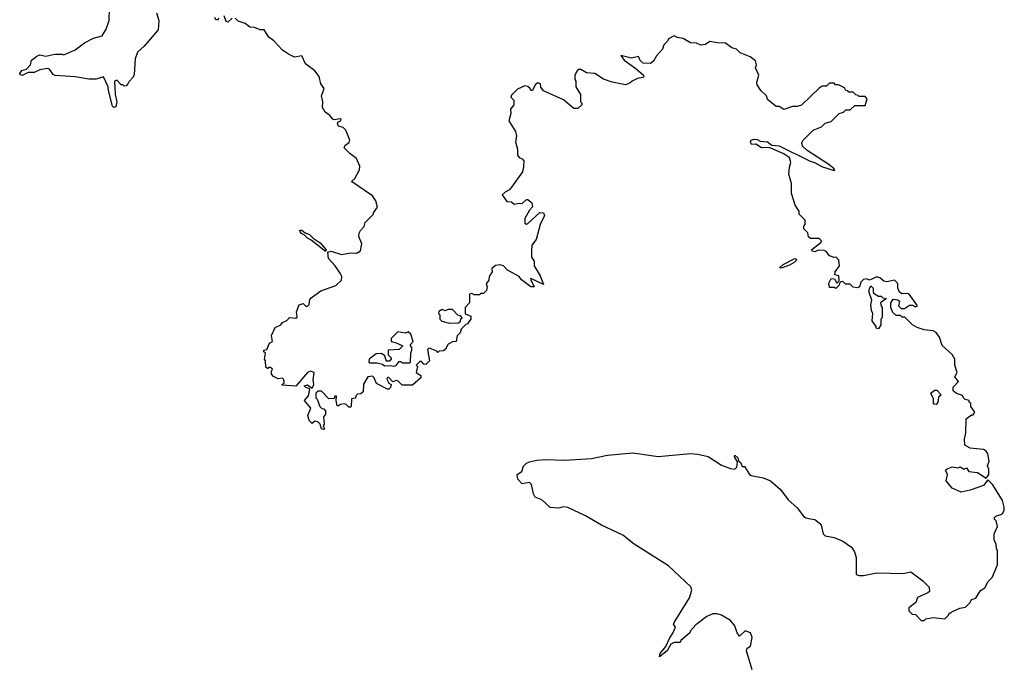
# Model space of a CAD drawing. Extents: x 2240384 to 2404287, y 351326 to 526670.
# Tile 137 of 256: x 2282848 to 2289507, y 446766 to 451129. Entities that reach past the tile are written whole.
import ezdxf

# ---------------------------------------------------------------- set-up
doc = ezdxf.new("R2010")
doc.units = 0

msp = doc.modelspace()

# ---------------------------------------------------------------- linework, layer by layer
at = {"layer": '0CON20XD'}
for points in [[(2283773, 451177), (2283790, 451125), (2283785, 451060), (2283689.3, 450950.7), (2283645, 450910), (2283630, 450865), (2283621.7, 450758.3), (2283615, 450740), (2283585, 450710), (2283580, 450695), (2283568.3, 450681.7), (2283555, 450680), (2283545, 450690), (2283535, 450690), (2283505, 450720), (2283490, 450715), (2283494.3, 450624.3), (2283504.4, 450574.4), (2283499.2, 450540.8), (2283485, 450535.7), (2283475.5, 450545.5), (2283449.1, 450650.9), (2283445.6, 450675.6), (2283415, 450742.5), (2283365, 450727.5), (2283315, 450727.5), (2283223, 450743), (2283087, 450753), (2283075, 450760), (2283048.8, 450795), (2283035, 450800), (2282985, 450791.8), (2282945, 450773.3), (2282905, 450772.9), (2282865, 450752.7), (2282853.8, 450755), (2282848, 450765), (2282863.2, 450786.8), (2282893.3, 450795), (2282920, 450825), (2282927.5, 450855), (2282965, 450882.5), (2282985, 450892.5), (2283025, 450882.5), (2283085, 450897.5), (2283135, 450897.5), (2283145, 450892.5), (2283161.7, 450898.3), (2283223.6, 450926.4), (2283286.4, 450973.6), (2283346.4, 451003.6), (2283405, 451020), (2283433.9, 451066.1), (2283453.8, 451125), (2283456.1, 451206.1)], [(2284195, 451140), (2284185, 451127.5), (2284175, 451127.5), (2284166.7, 451145)], [(2284285, 451140), (2284255, 451112.5), (2284245, 451117.5), (2284231.2, 451155)], [(2286935, 450856.7), (2287015, 450799.2), (2287066.7, 450755), (2287070, 450745), (2287061.7, 450738.3), (2287025, 450732.5), (2286990, 450715), (2286975, 450700), (2286945, 450690), (2286855, 450706.7), (2286795, 450726.7), (2286736.4, 450766.4), (2286680.7, 450770.7), (2286643, 450793), (2286625, 450792.5), (2286617.5, 450785), (2286602.5, 450755), (2286602.5, 450725), (2286610, 450715), (2286610, 450675), (2286640, 450625), (2286640, 450575), (2286650, 450565), (2286650, 450555), (2286621.7, 450528.3), (2286595, 450530), (2286525, 450587.5), (2286389.3, 450649.3), (2286373, 450673), (2286370, 450695), (2286361.7, 450701.7), (2286348.3, 450701.7), (2286335, 450690), (2286315, 450650), (2286305, 450650), (2286300, 450665), (2286285, 450677.5), (2286265, 450682.5), (2286215, 450660), (2286175, 450620), (2286170, 450605), (2286190, 450585), (2286190, 450555), (2286167.5, 450525), (2286170, 450495), (2286156.7, 450445), (2286201.4, 450375), (2286208, 450342), (2286201.2, 450305), (2286213.8, 450255), (2286214, 450215), (2286225, 450197.5), (2286245, 450190), (2286256.7, 450175), (2286255.9, 450134.1), (2286247.7, 450102.3), (2286185, 450012.5), (2286159.3, 449980.7), (2286130, 449965), (2286110, 449945), (2286141.7, 449901.7), (2286175, 449897.5), (2286192.5, 449882.5), (2286225, 449890), (2286245, 449886.7), (2286275, 449913.3), (2286285, 449913.3), (2286312.3, 449892.3), (2286315.8, 449864.2), (2286295, 449842.5), (2286265, 449786.7), (2286265, 449753.3), (2286275, 449746.7), (2286285, 449751.2), (2286365, 449826.7), (2286390, 449825), (2286397, 449807), (2286367.5, 449745), (2286340, 449645), (2286312.5, 449605), (2286310, 449565), (2286310, 449525), (2286327, 449497), (2286327.5, 449465), (2286368.3, 449398.3), (2286390, 449340), (2286305, 449380), (2286302.5, 449375), (2286326.7, 449325), (2286305, 449324), (2286242.2, 449372.2), (2286225, 449394), (2286147.8, 449437.8), (2286118.8, 449465), (2286095, 449473.3), (2286065, 449467.5), (2286041.7, 449448.3), (2286042.5, 449425), (2286023.3, 449395), (2286021.7, 449368.3), (2286002.5, 449345), (2286010, 449325), (2286005, 449300), (2285985, 449280), (2285965, 449280), (2285960, 449270), (2285920.7, 449270.7), (2285905, 449280), (2285890, 449275), (2285890, 449215), (2285860, 449185), (2285861.7, 449141.7), (2285900, 449125), (2285900, 449105), (2285890, 449095), (2285876.4, 449073.6), (2285865, 449070), (2285833, 449037), (2285827, 449013), (2285807.5, 448992.5), (2285800, 448955), (2285775, 448952.5), (2285745, 448937.5), (2285727.3, 448902.7), (2285715, 448892.5), (2285685, 448890), (2285675, 448880), (2285668.3, 448888.3), (2285625, 448907.5), (2285615, 448910), (2285605, 448900), (2285620, 448825), (2285595, 448800), (2285581.7, 448801.7), (2285565, 448820), (2285555, 448820), (2285530, 448795), (2285537.5, 448785), (2285530, 448745), (2285560, 448725), (2285561.7, 448708.3), (2285505, 448660), (2285435, 448660), (2285407, 448687), (2285395, 448690), (2285371.7, 448681.7), (2285345, 448712.5), (2285338.3, 448711.7), (2285330, 448705), (2285332.5, 448695), (2285343.3, 448673.3), (2285360, 448665), (2285356.1, 448643.9), (2285345, 448632.5), (2285335, 448632.5), (2285260.7, 448670.7), (2285245, 448710), (2285235, 448720), (2285203, 448717), (2285173, 448667), (2285170, 448615), (2285155, 448600), (2285131.7, 448598.3), (2285121.7, 448588.3), (2285118.3, 448571.7), (2285091.7, 448568.3), (2285090, 448515), (2285085, 448510), (2285075, 448510), (2285055, 448530), (2285045, 448532.5), (2285015, 448530), (2285005, 448520), (2284995, 448520), (2284987.5, 448555), (2284990, 448585), (2284980, 448585), (2284975, 448570), (2284938.3, 448568.3), (2284888.3, 448618.3), (2284865, 448620), (2284850, 448605), (2284850, 448575), (2284860, 448565), (2284877.5, 448515), (2284891.7, 448501.7), (2284905, 448500), (2284916.7, 448485), (2284917, 448463), (2284902.5, 448445), (2284907.5, 448395), (2284900, 448385), (2284910, 448365), (2284905, 448360), (2284890, 448365), (2284880, 448395), (2284865, 448412.5), (2284843, 448417), (2284825, 448400), (2284805, 448420), (2284797.5, 448455), (2284817.5, 448505), (2284773.3, 448555), (2284801.7, 448588.3), (2284810, 448635), (2284783, 448643), (2284772.5, 448655), (2284795, 448662.5), (2284825, 448640), (2284836.7, 448665), (2284833.8, 448695), (2284840, 448745), (2284815, 448753.8), (2284795, 448746.2), (2284715, 448652.5), (2284625, 448660), (2284620, 448665), (2284637.5, 448672.5), (2284635, 448697.5), (2284625, 448707.5), (2284595, 448702.5), (2284565, 448717.5), (2284550, 448735), (2284550, 448755), (2284558.3, 448768.3), (2284545, 448780), (2284531.7, 448778.3), (2284525, 448770), (2284511.7, 448781.7), (2284510, 448825), (2284502.5, 448835), (2284510, 448875), (2284500, 448885), (2284500, 448895), (2284518.3, 448901.7), (2284537, 448943), (2284557.5, 448955), (2284550, 448995), (2284575, 449050), (2284613, 449067), (2284625, 449082.5), (2284653.9, 449096.1), (2284672.3, 449117.7), (2284715, 449112.5), (2284725, 449120), (2284720, 449155), (2284737, 449203), (2284765, 449212.5), (2284784, 449194), (2284795, 449193.8), (2284805.6, 449204.4), (2284811.2, 449238.8), (2284819.7, 449250.3), (2284885, 449296.7), (2284985, 449332.5), (2285025, 449370), (2285027.5, 449395), (2285016.1, 449416.1), (2284982.5, 449465), (2284935.8, 449515.8), (2284931.2, 449558.8), (2284955, 449566.2), (2285025, 449542.5), (2285085, 449553.3), (2285125, 449552.5), (2285151.7, 449568.3), (2285162.5, 449615), (2285142.5, 449665), (2285143.6, 449686.4), (2285152.5, 449705), (2285178.3, 449731.7), (2285185, 449760), (2285240, 449815), (2285240, 449825), (2285267, 449863), (2285257.5, 449905), (2285235, 449940), (2285091.2, 450035), (2285113.6, 450056.4), (2285145.9, 450114.1), (2285149.3, 450139.3), (2285125, 450192.5), (2285080, 450225), (2285042.7, 450262.7), (2285048, 450282), (2285075, 450296.7), (2285081.2, 450315), (2285053, 450383), (2285035, 450401.2), (2285005, 450410), (2284996.2, 450425), (2285000.7, 450439.3), (2285020, 450445), (2285022.5, 450455), (2285015, 450458.8), (2284975, 450452), (2284965, 450456.2), (2284945, 450481.2), (2284914.4, 450504.4), (2284896.2, 450535), (2284898.1, 450575), (2284890, 450615), (2284907.5, 450665), (2284883.8, 450695), (2284873.3, 450745), (2284843, 450783), (2284780.7, 450830.7), (2284756.4, 450886.4), (2284707, 450877), (2284665, 450897.5), (2284625, 450922.5), (2284566.4, 450986.4), (2284532.3, 451012.3), (2284501.7, 451061.7), (2284475, 451060), (2284435, 451077.5), (2284405, 451080), (2284373.3, 451103.3), (2284325, 451120), (2284305, 451140)], [(2287802, 446735), (2287763.8, 446865), (2287767.5, 446882.5), (2287790, 446895), (2287801.2, 446955), (2287790, 446985), (2287755, 446999.2), (2287715, 446963.8), (2287700, 446985), (2287685, 447034), (2287655, 447068.8), (2287595, 447106), (2287565, 447113.8), (2287535, 447113.3), (2287495, 447096.7), (2287420.7, 447039.3), (2287385, 447000), (2287380, 446985), (2287320, 446935), (2287315, 446920), (2287275, 446920), (2287250.8, 446909.2), (2287225.7, 446864.3), (2287175, 446822.5), (2287178.6, 446845), (2287217.1, 446892.9), (2287241.7, 446948.3), (2287265, 446982.5), (2287282.5, 447025), (2287270, 447045), (2287275, 447056.7), (2287376.8, 447223.2), (2287393.8, 447275), (2287385.8, 447295.8), (2287235, 447438.8), (2287004.2, 447584.2), (2286927.5, 447645), (2286783, 447713), (2286675, 447776.7), (2286555, 447832.5), (2286525, 447837.5), (2286495, 447827.5), (2286435, 447832.5), (2286380, 447885), (2286333.6, 447903.6), (2286322.5, 447925), (2286309.3, 447989.3), (2286295, 448002.5), (2286245, 447992.5), (2286217.5, 448025), (2286213.3, 448055), (2286244, 448076), (2286255, 448112.5), (2286275, 448132.5), (2286295, 448142.5), (2286345, 448152.5), (2286407, 448157), (2286535, 448152.5), (2286715, 448163.3), (2286823.9, 448186.1), (2286995, 448203.3), (2287165, 448176.7), (2287385, 448198), (2287435, 448193.8), (2287505, 448176.7), (2287595, 448118.8), (2287655, 448096), (2287685, 448092.5), (2287698, 448105), (2287701.2, 448141.2), (2287682, 448175), (2287685, 448187.5), (2287705, 448167.5), (2287708.8, 448148.8), (2287724.1, 448134.1), (2287735, 448110), (2287749.3, 448109.3), (2287783.8, 448055), (2287795, 448048), (2287875, 448033.3), (2287925, 448013.8), (2287994.2, 447954.2), (2288046, 447885), (2288105, 447831.2), (2288148.8, 447775), (2288165, 447764), (2288195.7, 447755.7), (2288225, 447751.2), (2288257.7, 447727.7), (2288267.5, 447712.5), (2288282, 447655), (2288295, 447642), (2288355, 447629.2), (2288415, 447606.2), (2288473.3, 447565), (2288493.9, 447533.9), (2288503.8, 447495), (2288505, 447380), (2288525, 447372.5), (2288555, 447373.3), (2288645, 447391.2), (2288825, 447387.5), (2288875, 447397.5), (2288955, 447336.7), (2288997.5, 447295), (2289000, 447265), (2288990, 447255), (2288920, 447225), (2288908.3, 447191.7), (2288860, 447155), (2288860, 447135), (2288883, 447113), (2288905, 447110), (2288945, 447070), (2288965, 447070), (2288975, 447080), (2289025, 447090), (2289105, 447080), (2289130, 447105), (2289135, 447120), (2289145, 447120), (2289151.7, 447128.3), (2289205, 447152.5), (2289245, 447160), (2289275, 447190), (2289285, 447210), (2289315, 447220), (2289345, 447272.5), (2289375, 447290), (2289397, 447333), (2289425, 447360), (2289460, 447445), (2289460, 447545), (2289453, 447553), (2289451.7, 447581.7), (2289437.5, 447615), (2289437.5, 447655), (2289460, 447705), (2289452.5, 447742.5), (2289440, 447755), (2289440, 447765), (2289450, 447775), (2289482.5, 447785), (2289497.5, 447795), (2289506.1, 447813.9), (2289506.7, 447835), (2289495, 447880), (2289430, 447985), (2289395, 448020), (2289365, 447982.5), (2289275, 447950), (2289215, 447937.5), (2289155, 447962.5), (2289113, 448013), (2289122.5, 448055), (2289110, 448085), (2289120, 448095), (2289155, 448106.7), (2289195, 448100), (2289207.5, 448107.5), (2289235, 448092.5), (2289250, 448100), (2289267.5, 448075), (2289325, 448070), (2289385, 448030), (2289402.5, 448055), (2289401.7, 448091.7), (2289393.3, 448115), (2289403.8, 448145), (2289396, 448195), (2289384.1, 448214.1), (2289365, 448223.8), (2289275, 448233.8), (2289240, 448255), (2289236.7, 448295), (2289246.4, 448336.4), (2289248.3, 448431.7), (2289285, 448460), (2289295, 448460), (2289307, 448477), (2289280, 448515), (2289280, 448535), (2289270, 448545), (2289270, 448555), (2289243, 448563), (2289230, 448575), (2289225, 448590), (2289183, 448603), (2289161.7, 448621.7), (2289160, 448645), (2289197.5, 448685), (2289172.5, 448715), (2289187.5, 448745), (2289172.5, 448795), (2289172.5, 448835), (2289155, 448867.5), (2289087, 448927), (2289067.5, 448985), (2289046.4, 449016.4), (2289025, 449027.5), (2288965, 449032.5), (2288918.3, 449048.3), (2288885, 449067.5), (2288835, 449120), (2288815, 449120), (2288805, 449130), (2288775, 449130), (2288751.7, 449151.7), (2288740, 449185), (2288740, 449215), (2288755, 449240), (2288787, 449237), (2288798.3, 449228.3), (2288790, 449195), (2288808.3, 449178.3), (2288831.7, 449178.3), (2288865, 449200), (2288885, 449200), (2288905, 449190), (2288920, 449195), (2288862.5, 449275), (2288855, 449280), (2288817, 449277), (2288798.7, 449288.7), (2288786.9, 449315), (2288787, 449347), (2288765, 449370), (2288713, 449357), (2288692.8, 449362.8), (2288665, 449385.7), (2288645, 449392), (2288595, 449370), (2288575, 449377.5), (2288555, 449373.3), (2288536.7, 449355), (2288527.5, 449325), (2288513, 449317), (2288485, 449322.5), (2288465, 449342.5), (2288433, 449343), (2288415, 449360), (2288401.7, 449358.3), (2288391.7, 449348.3), (2288390, 449335), (2288367, 449313), (2288355, 449320), (2288325, 449320), (2288320.7, 449349.3), (2288335, 449380), (2288358.3, 449378.3), (2288375, 449350), (2288390, 449365), (2288388.3, 449398.3), (2288360, 449405), (2288362.5, 449425), (2288392.5, 449465), (2288387.5, 449505), (2288370, 449525), (2288355, 449522.5), (2288323.9, 449533.9), (2288303, 449563), (2288289.5, 449569.5), (2288247.1, 449572.9), (2288225, 449560.8), (2288206.7, 449565), (2288205, 449577.5), (2288265, 449623.3), (2288270, 449635), (2288255, 449650), (2288195, 449650), (2288181.7, 449661.7), (2288178.3, 449688.3), (2288150, 449715), (2288150, 449735), (2288160, 449745), (2288160, 449775), (2288120, 449815), (2288120, 449835), (2288092.5, 449875), (2288067.5, 449955), (2288067, 450023), (2288050, 450085), (2288053, 450133), (2288062.5, 450165), (2288053.3, 450195), (2288015, 450223.8), (2287915.8, 450265.8), (2287863.6, 450263.6), (2287827.3, 450287.3), (2287796.1, 450286.1), (2287790, 450305), (2287794.4, 450315), (2287815, 450322.5), (2287835, 450320.6), (2287855, 450309.2), (2287905, 450303.8), (2287935, 450282), (2287985, 450277.7), (2288192.7, 450172.7), (2288224, 450164), (2288276.7, 450135), (2288355, 450110), (2288360, 450115), (2288352.5, 450125), (2288313.8, 450155), (2288174.5, 450244.5), (2288141.2, 450275), (2288136.7, 450295), (2288145, 450312.5), (2288215, 450382.5), (2288270, 450405), (2288295, 450430), (2288335, 450442.5), (2288390, 450495), (2288420, 450505), (2288435, 450520), (2288465, 450520), (2288495, 450550), (2288565, 450550), (2288580, 450595), (2288565, 450610), (2288525, 450610), (2288518.3, 450618.3), (2288501.7, 450621.7), (2288485, 450640), (2288455, 450640), (2288448.3, 450648.3), (2288435, 450650), (2288425, 450670), (2288385, 450690), (2288365, 450690), (2288355, 450700), (2288325, 450700), (2288305, 450680), (2288275, 450680), (2288255, 450667.5), (2288135, 450552.5), (2288105, 450542.5), (2288075, 450542.5), (2288015, 450523.3), (2287985, 450542.5), (2287963, 450543), (2287905, 450590), (2287897.5, 450615), (2287860.7, 450650.7), (2287835, 450690), (2287833.3, 450705), (2287846.7, 450755), (2287823.6, 450803.6), (2287830, 450825), (2287825, 450852.5), (2287788.3, 450878.3), (2287720, 450905), (2287695, 450930), (2287665, 450940), (2287621.7, 450971.7), (2287567, 450973), (2287515, 450982.5), (2287485, 450962.5), (2287455, 450957.5), (2287425, 450970), (2287383.6, 450973.6), (2287335, 451002.5), (2287295, 451010), (2287275, 451020), (2287235, 451000), (2287230, 450985), (2287205, 450960), (2287195, 450930), (2287153.6, 450886.4), (2287135, 450850), (2287115, 450832.5), (2287065, 450836), (2287043.2, 450853.2), (2287031.7, 450881.7), (2286985, 450869.2), (2286913.3, 450886.7), (2286935, 450856.7)], [(2284915, 449563.3), (2284819.7, 449639.7), (2284793.8, 449653.8), (2284775, 449674), (2284754.4, 449684.4), (2284744, 449695), (2284742, 449708), (2284755, 449707.5), (2284778.8, 449688.8), (2284807.2, 449677.2), (2284832.7, 449652.7), (2284881.1, 449621.1), (2284920, 449575), (2284915, 449563.3)], [(2287990, 449450), (2287987.5, 449455), (2288012, 449475), (2288085, 449513.8), (2288097.5, 449515), (2288101.2, 449505), (2288085, 449488), (2288055, 449470), (2288005, 449452.9), (2287990, 449450)], [(2288655, 449040), (2288640, 449045), (2288640, 449055), (2288613.3, 449095), (2288617.5, 449145), (2288607.5, 449165), (2288603.3, 449205), (2288610, 449235), (2288592.5, 449285), (2288593, 449307), (2288605, 449330), (2288620, 449315), (2288620, 449285), (2288633.6, 449273.6), (2288655, 449260), (2288675, 449260), (2288685, 449250), (2288710, 449245), (2288670, 449215), (2288673, 449193), (2288680, 449185), (2288680, 449115), (2288672.5, 449105), (2288671.7, 449068.3), (2288655, 449040)], [(2285755, 449077.5), (2285815, 449080), (2285828.3, 449091.7), (2285831.7, 449108.3), (2285840, 449115), (2285828.3, 449128.3), (2285811.7, 449131.7), (2285775, 449170), (2285745, 449170), (2285725, 449162.5), (2285705, 449170), (2285681.7, 449158.3), (2285680, 449145), (2285690, 449135), (2285690, 449105), (2285703, 449093), (2285755, 449077.5)], [(2285375, 448787.5), (2285395, 448793.3), (2285415, 448820), (2285425, 448820), (2285435, 448810), (2285485, 448810), (2285490, 448815), (2285492.5, 448875), (2285500, 448895), (2285500, 448915), (2285490, 448925), (2285490, 448935), (2285510, 448955), (2285492.5, 449005), (2285475, 449020), (2285455, 449010), (2285405, 449020), (2285360, 448975), (2285360, 448955), (2285395, 448946.7), (2285440, 448925), (2285415, 448900), (2285340, 448895), (2285340, 448865), (2285360, 448845), (2285360, 448835), (2285348.3, 448821.7), (2285331.7, 448821.7), (2285323, 448833), (2285318.3, 448858.3), (2285295, 448872.5), (2285258.3, 448871.7), (2285212.5, 448835), (2285210, 448815), (2285215, 448810), (2285265, 448810), (2285301.7, 448801.7), (2285315, 448790), (2285355, 448792.5), (2285375, 448787.5)], [(2289045, 448530), (2289031.7, 448531.7), (2289028.3, 448538.3), (2289027, 448567), (2289010, 448605), (2289035, 448626.7), (2289050, 448625), (2289080, 448595), (2289061.7, 448578.3), (2289057, 448543), (2289045, 448530)]]:
    msp.add_lwpolyline(points, dxfattribs=at)

doc.saveas('drawing.dxf')
